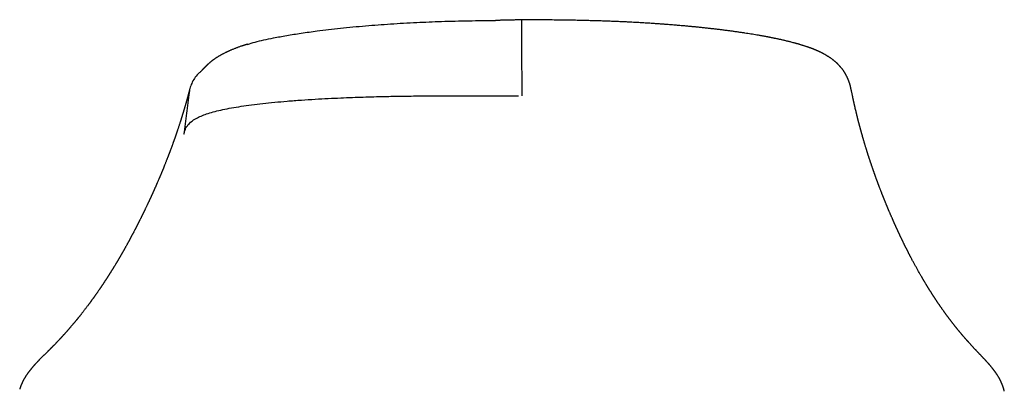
# Model space of a CAD drawing. Header units: millimetres. Extents: x 8 to 755, y 12 to 755.
# Tile 12 of 31: x 317 to 362, y 684 to 701. Entities that reach past the tile are written whole.
import ezdxf

# ---------------------------------------------------------------- set-up
doc = ezdxf.new("R2010")
doc.units = ezdxf.units.MM

msp = doc.modelspace()

# ---------------------------------------------------------------- linework, layer by layer
at = {"color": 7, "linetype": 'Continuous', "lineweight": 30}
for p, q in [((339.849, 699.693), (339.852, 697.37)), ((361.578, 684.605), (361.607, 684.555))]:
    msp.add_line(p, q, dxfattribs=at)
for points, knots in [([(327.343, 699.724), (327.455, 699.759), (327.785, 699.863), (328.411, 699.999), (329.127, 700.132), (329.793, 700.239), (330.607, 700.352), (331.587, 700.467), (332.711, 700.574), (333.877, 700.661), (335.034, 700.727), (336.229, 700.775), (337.423, 700.804), (338.248, 700.818), (338.656, 700.819), (338.663, 700.819)], [0, 0, 0, 0, 0.049527, 0.144623, 0.205576, 0.268771, 0.334644, 0.427439, 0.524077, 0.617104, 0.713718, 0.803672, 0.90302, 0.998146, 1, 1, 1, 1]), ([(339.842, 700.844), (339.828, 700.844), (339.79, 700.843), (339.73, 700.841), (339.657, 700.84), (339.586, 700.838), (339.511, 700.836), (339.44, 700.834), (339.372, 700.832), (339.306, 700.83), (339.236, 700.828), (339.167, 700.827), (339.102, 700.826), (339.042, 700.824), (338.981, 700.823), (338.918, 700.822), (338.857, 700.821), (338.803, 700.821), (338.75, 700.82), (338.705, 700.82), (338.674, 700.82), (338.663, 700.819)], [0, 0, 0, 0, 0.034092, 0.095067, 0.149543, 0.216886, 0.274421, 0.337655, 0.396193, 0.446915, 0.50723, 0.574616, 0.623304, 0.674085, 0.726944, 0.781511, 0.835865, 0.882506, 0.920735, 0.972819, 1, 1, 1, 1]), ([(339.842, 700.843), (339.842, 700.843), (339.842, 700.851), (339.843, 700.819), (339.845, 700.741), (339.846, 700.602), (339.847, 700.417), (339.848, 700.195), (339.849, 699.951), (339.849, 699.777), (339.849, 699.693)], [0, 0, 0, 0, 0.006802, 0.145574, 0.289689, 0.436698, 0.583843, 0.728348, 0.867725, 1, 1, 1, 1]), ([(354.898, 697.628), (354.897, 697.635), (354.894, 697.649), (354.89, 697.668), (354.887, 697.686), (354.883, 697.702), (354.88, 697.715), (354.878, 697.727), (354.876, 697.737), (354.873, 697.747), (354.87, 697.76), (354.866, 697.779), (354.86, 697.803), (354.853, 697.831), (354.846, 697.857), (354.839, 697.883), (354.833, 697.905), (354.826, 697.928), (354.82, 697.948), (354.814, 697.964), (354.809, 697.979), (354.805, 697.992), (354.801, 698.005), (354.796, 698.019), (354.79, 698.035), (354.783, 698.055), (354.774, 698.078), (354.765, 698.102), (354.756, 698.123), (354.748, 698.142), (354.741, 698.158), (354.734, 698.173), (354.728, 698.187), (354.721, 698.202), (354.713, 698.22), (354.702, 698.243), (354.689, 698.268), (354.678, 698.291), (354.667, 698.311), (354.657, 698.329), (354.647, 698.347), (354.634, 698.371), (354.616, 698.401), (354.596, 698.433), (354.579, 698.46), (354.564, 698.483), (354.55, 698.504), (354.533, 698.528), (354.512, 698.557), (354.49, 698.587), (354.467, 698.617), (354.445, 698.644), (354.427, 698.667), (354.411, 698.685), (354.398, 698.7), (354.386, 698.714), (354.372, 698.73), (354.353, 698.751), (354.33, 698.775), (354.307, 698.799), (354.287, 698.82), (354.269, 698.837), (354.253, 698.853), (354.237, 698.867), (354.22, 698.883), (354.201, 698.901), (354.179, 698.92), (354.157, 698.939), (354.136, 698.957), (354.117, 698.973), (354.099, 698.987), (354.077, 699.005), (354.051, 699.026), (354.018, 699.05), (353.987, 699.073), (353.957, 699.094), (353.93, 699.113), (353.9, 699.133), (353.868, 699.154), (353.833, 699.177), (353.798, 699.198), (353.766, 699.217), (353.738, 699.234), (353.71, 699.25), (353.681, 699.267), (353.648, 699.285), (353.616, 699.302), (353.586, 699.318), (353.56, 699.331), (353.536, 699.343), (353.511, 699.356), (353.486, 699.368), (353.461, 699.38), (353.439, 699.39), (353.42, 699.399), (353.402, 699.407), (353.386, 699.415), (353.368, 699.423), (353.349, 699.431), (353.328, 699.441), (353.306, 699.45), (353.284, 699.46), (353.265, 699.468), (353.247, 699.475), (353.227, 699.483), (353.203, 699.493), (353.177, 699.504), (353.151, 699.514), (353.13, 699.522), (353.111, 699.529), (353.093, 699.536), (353.072, 699.544), (353.047, 699.554), (353.02, 699.564), (352.99, 699.574), (352.959, 699.585), (352.926, 699.597), (352.895, 699.608), (352.86, 699.62), (352.82, 699.633), (352.773, 699.648), (352.724, 699.664), (352.674, 699.68), (352.624, 699.695), (352.576, 699.709), (352.535, 699.722), (352.502, 699.731), (352.476, 699.738), (352.452, 699.745), (352.427, 699.752), (352.398, 699.761), (352.364, 699.77), (352.313, 699.784), (352.243, 699.803), (352.163, 699.823), (352.088, 699.842), (352.018, 699.86), (351.945, 699.877), (351.87, 699.895), (351.8, 699.911), (351.735, 699.926), (351.675, 699.94), (351.616, 699.953), (351.555, 699.966), (351.49, 699.98), (351.429, 699.992), (351.375, 700.004), (351.328, 700.013), (351.279, 700.023), (351.232, 700.032), (351.192, 700.04), (351.161, 700.046), (351.14, 700.05), (351.126, 700.053), (351.113, 700.055), (351.099, 700.058), (351.083, 700.061), (351.058, 700.066), (351.022, 700.073), (350.974, 700.082), (350.918, 700.092), (350.858, 700.103), (350.797, 700.114), (350.709, 700.129), (350.593, 700.149), (350.453, 700.173), (350.316, 700.195), (350.178, 700.217), (350.036, 700.239), (349.885, 700.262), (349.725, 700.285), (349.561, 700.308), (349.395, 700.331), (349.227, 700.353), (349.053, 700.375), (348.879, 700.397), (348.709, 700.417), (348.546, 700.436), (348.406, 700.452), (348.289, 700.464), (348.193, 700.475), (348.101, 700.485), (348.012, 700.494), (347.927, 700.503), (347.851, 700.51), (347.785, 700.517), (347.731, 700.522), (347.687, 700.526), (347.647, 700.53), (347.595, 700.535), (347.525, 700.542), (347.437, 700.55), (347.341, 700.559), (347.238, 700.568), (347.132, 700.577), (347.023, 700.587), (346.911, 700.596), (346.794, 700.606), (346.669, 700.616), (346.533, 700.626), (346.386, 700.638), (346.226, 700.649), (346.051, 700.662), (345.859, 700.675), (345.652, 700.688), (345.431, 700.702), (345.196, 700.715), (344.947, 700.729), (344.698, 700.742), (344.45, 700.754), (344.205, 700.764), (343.949, 700.775), (343.683, 700.785), (343.408, 700.794), (343.125, 700.802), (342.834, 700.81), (342.532, 700.817), (342.201, 700.824), (341.837, 700.83), (341.44, 700.835), (341.03, 700.839), (340.607, 700.842), (340.21, 700.844), (339.953, 700.844), (339.842, 700.844)], [0, 0, 0, 0, 0.005035, 0.009532, 0.013483, 0.016881, 0.019722, 0.021964, 0.023661, 0.025071, 0.026597, 0.029618, 0.032977, 0.036534, 0.040281, 0.042878, 0.045554, 0.048205, 0.050463, 0.052293, 0.053819, 0.055213, 0.056573, 0.057898, 0.059469, 0.061592, 0.063998, 0.066583, 0.0688, 0.070647, 0.072282, 0.073724, 0.075004, 0.076375, 0.078179, 0.080472, 0.083123, 0.085466, 0.087376, 0.089097, 0.09089, 0.092777, 0.096207, 0.09987, 0.102628, 0.104576, 0.106711, 0.109201, 0.112145, 0.11561, 0.11895, 0.121876, 0.124343, 0.1265, 0.128032, 0.12945, 0.13119, 0.133394, 0.136578, 0.139475, 0.141753, 0.14374, 0.145549, 0.147357, 0.149152, 0.151367, 0.153984, 0.156562, 0.158911, 0.161045, 0.163021, 0.164843, 0.168369, 0.171855, 0.175551, 0.178583, 0.181512, 0.184509, 0.188041, 0.191962, 0.195691, 0.199027, 0.201952, 0.204544, 0.207568, 0.211191, 0.21454, 0.217389, 0.21995, 0.22244, 0.224651, 0.227279, 0.229779, 0.231915, 0.233704, 0.235332, 0.236896, 0.238437, 0.240358, 0.242239, 0.244426, 0.246546, 0.248306, 0.249707, 0.251471, 0.253693, 0.25637, 0.258608, 0.260509, 0.262075, 0.263539, 0.265408, 0.2677, 0.270114, 0.272334, 0.275431, 0.278113, 0.280735, 0.283355, 0.286881, 0.290776, 0.294934, 0.299031, 0.303033, 0.306877, 0.310478, 0.312795, 0.31461, 0.316367, 0.318352, 0.320564, 0.323039, 0.326037, 0.332102, 0.338862, 0.343692, 0.348578, 0.35397, 0.359246, 0.36428, 0.36863, 0.372691, 0.376625, 0.380676, 0.384915, 0.389669, 0.392574, 0.395654, 0.398907, 0.402057, 0.404647, 0.406673, 0.407868, 0.408715, 0.409423, 0.41029, 0.41132, 0.412511, 0.415041, 0.418086, 0.421645, 0.425491, 0.429282, 0.433013, 0.441836, 0.450313, 0.458445, 0.466357, 0.474652, 0.483404, 0.492609, 0.502264, 0.511313, 0.520714, 0.530476, 0.540206, 0.549513, 0.558399, 0.566864, 0.572167, 0.57729, 0.582234, 0.586999, 0.591584, 0.595776, 0.599166, 0.602009, 0.604306, 0.606228, 0.608321, 0.612566, 0.617236, 0.622263, 0.627648, 0.63339, 0.638888, 0.644678, 0.650758, 0.657162, 0.664133, 0.671723, 0.679932, 0.688757, 0.698663, 0.709242, 0.720491, 0.732406, 0.744982, 0.758212, 0.770044, 0.782369, 0.795191, 0.808512, 0.822331, 0.83639, 0.850929, 0.86595, 0.881449, 0.900522, 0.920264, 0.940668, 0.961722, 0.983414, 1, 1, 1, 1]), ([(327.34, 699.731), (327.333, 699.729), (327.313, 699.723), (327.283, 699.714), (327.254, 699.705), (327.234, 699.698), (327.218, 699.693), (327.199, 699.687), (327.175, 699.679), (327.145, 699.67), (327.112, 699.659), (327.065, 699.643), (327.008, 699.624), (326.945, 699.602), (326.888, 699.581), (326.835, 699.562), (326.784, 699.542), (326.729, 699.521), (326.672, 699.498), (326.615, 699.475), (326.564, 699.453), (326.52, 699.434), (326.483, 699.417), (326.45, 699.403), (326.417, 699.388), (326.38, 699.37), (326.335, 699.348), (326.286, 699.324), (326.238, 699.3), (326.193, 699.276), (326.152, 699.253), (326.115, 699.233), (326.083, 699.215), (326.052, 699.197), (326.019, 699.177), (325.983, 699.155), (325.947, 699.133), (325.915, 699.112), (325.885, 699.092), (325.857, 699.073), (325.828, 699.053), (325.799, 699.032), (325.773, 699.013), (325.751, 698.998), (325.732, 698.983), (325.711, 698.967), (325.688, 698.948), (325.664, 698.929), (325.641, 698.911), (325.62, 698.892), (325.599, 698.875), (325.58, 698.858), (325.561, 698.842), (325.543, 698.825), (325.525, 698.809), (325.509, 698.794), (325.493, 698.779), (325.478, 698.764), (325.465, 698.751), (325.453, 698.74), (325.442, 698.729), (325.432, 698.719), (325.422, 698.708), (325.413, 698.699), (325.404, 698.689), (325.396, 698.681), (325.39, 698.675), (325.383, 698.668), (325.375, 698.66), (325.367, 698.651), (325.36, 698.643), (325.354, 698.637), (325.349, 698.632), (325.343, 698.626), (325.338, 698.62), (325.332, 698.614), (325.327, 698.609), (325.323, 698.604), (325.319, 698.6), (325.314, 698.595), (325.309, 698.59), (325.304, 698.584), (325.299, 698.579), (325.296, 698.576), (325.293, 698.573), (325.29, 698.57), (325.286, 698.566), (325.282, 698.561), (325.277, 698.557), (325.273, 698.552), (325.269, 698.548), (325.265, 698.544), (325.261, 698.539), (325.255, 698.534), (325.249, 698.528), (325.243, 698.522), (325.238, 698.516), (325.233, 698.511), (325.227, 698.505), (325.221, 698.499), (325.215, 698.494), (325.21, 698.489), (325.206, 698.484), (325.201, 698.48), (325.196, 698.475), (325.191, 698.47), (325.187, 698.467), (325.184, 698.463), (325.181, 698.461), (325.178, 698.458), (325.176, 698.456), (325.175, 698.455), (325.175, 698.455)], [0, 0, 0, 0, 0.0053838, 0.0148921, 0.0224551, 0.0264517, 0.0300766, 0.0349104, 0.0410659, 0.0485441, 0.0573464, 0.0669556, 0.085022, 0.1015898, 0.1166597, 0.1307187, 0.1441243, 0.1585006, 0.1757459, 0.1925841, 0.2068961, 0.2199459, 0.2308791, 0.2396847, 0.2489471, 0.260564, 0.274035, 0.2907663, 0.3061985, 0.3205472, 0.3347749, 0.3476275, 0.3572912, 0.3680021, 0.3798415, 0.3929285, 0.4065411, 0.4188188, 0.4295979, 0.439757, 0.4513653, 0.4642211, 0.4744473, 0.4828642, 0.4903008, 0.4992335, 0.5095868, 0.5208301, 0.5307501, 0.5409771, 0.5518816, 0.5608258, 0.5697242, 0.5814655, 0.5908451, 0.5993642, 0.610068, 0.6203311, 0.6292422, 0.636495, 0.644633, 0.6539305, 0.6603158, 0.6685144, 0.6779774, 0.6841741, 0.6899625, 0.6963486, 0.7042952, 0.7139445, 0.7229117, 0.7302185, 0.7364035, 0.7425404, 0.7503507, 0.7581261, 0.7652044, 0.7712141, 0.776764, 0.7828153, 0.789741, 0.7975603, 0.8046842, 0.8102299, 0.8144392, 0.8185803, 0.8236372, 0.8302136, 0.8371792, 0.8429396, 0.848499, 0.8535651, 0.8589398, 0.8659495, 0.8744373, 0.8818791, 0.8882227, 0.8940646, 0.9015071, 0.9097313, 0.9176504, 0.9243613, 0.9304002, 0.9371577, 0.9453616, 0.954847, 0.9627187, 0.9693305, 0.9783765, 0.9878018, 0.9996446, 1, 1, 1, 1]), ([(325.177, 698.452), (325.163, 698.441), (325.077, 698.378), (324.953, 698.227), (324.814, 698.009), (324.719, 697.776), (324.689, 697.614), (324.675, 697.535)], [0, 0, 0, 0, 0.05068, 0.297112, 0.539704, 0.774959, 1, 1, 1, 1]), ([(324.709, 697.71), (324.708, 697.705), (324.702, 697.684), (324.693, 697.65), (324.682, 697.608), (324.672, 697.568), (324.662, 697.531), (324.653, 697.496), (324.644, 697.463), (324.635, 697.432), (324.627, 697.402), (324.619, 697.373), (324.612, 697.345), (324.604, 697.317), (324.597, 697.292), (324.591, 697.268), (324.585, 697.247), (324.579, 697.227), (324.574, 697.209), (324.57, 697.194), (324.566, 697.18), (324.563, 697.168), (324.559, 697.156), (324.556, 697.145), (324.553, 697.133), (324.55, 697.123), (324.547, 697.112), (324.544, 697.102), (324.541, 697.092), (324.539, 697.082), (324.535, 697.071), (324.532, 697.058), (324.528, 697.044), (324.523, 697.029), (324.518, 697.011), (324.512, 696.991), (324.506, 696.969), (324.499, 696.945), (324.492, 696.92), (324.484, 696.893), (324.477, 696.868), (324.469, 696.843), (324.462, 696.817), (324.454, 696.79), (324.446, 696.763), (324.438, 696.738), (324.431, 696.714), (324.425, 696.692), (324.419, 696.672), (324.413, 696.654), (324.408, 696.637), (324.403, 696.621), (324.398, 696.603), (324.392, 696.584), (324.385, 696.561), (324.378, 696.539), (324.371, 696.515), (324.363, 696.492), (324.356, 696.469), (324.35, 696.447), (324.344, 696.427), (324.338, 696.41), (324.334, 696.396), (324.33, 696.384), (324.327, 696.374), (324.324, 696.365), (324.322, 696.357), (324.319, 696.35), (324.317, 696.342), (324.313, 696.331), (324.309, 696.318), (324.304, 696.302), (324.299, 696.284), (324.292, 696.265), (324.286, 696.243), (324.278, 696.22), (324.27, 696.194), (324.258, 696.157), (324.243, 696.109), (324.223, 696.05), (324.205, 695.992), (324.186, 695.936), (324.167, 695.88), (324.149, 695.826), (324.132, 695.775), (324.116, 695.727), (324.1, 695.681), (324.087, 695.643), (324.077, 695.612), (324.069, 695.589), (324.061, 695.566), (324.054, 695.547), (324.048, 695.53), (324.043, 695.516), (324.039, 695.502), (324.034, 695.488), (324.028, 695.472), (324.022, 695.455), (324.015, 695.435), (324.008, 695.414), (324, 695.393), (323.992, 695.371), (323.985, 695.349), (323.977, 695.327), (323.969, 695.304), (323.961, 695.282), (323.95, 695.251), (323.935, 695.21), (323.918, 695.162), (323.901, 695.117), (323.886, 695.075), (323.871, 695.034), (323.856, 694.995), (323.842, 694.956), (323.829, 694.92), (323.816, 694.885), (323.803, 694.852), (323.792, 694.822), (323.782, 694.796), (323.773, 694.773), (323.765, 694.75), (323.756, 694.727), (323.747, 694.704), (323.738, 694.68), (323.728, 694.654), (323.718, 694.627), (323.706, 694.597), (323.693, 694.563), (323.678, 694.523), (323.661, 694.479), (323.642, 694.432), (323.622, 694.381), (323.601, 694.328), (323.579, 694.273), (323.561, 694.227), (323.547, 694.192), (323.538, 694.169), (323.529, 694.148), (323.522, 694.129), (323.515, 694.112), (323.508, 694.097), (323.504, 694.084), (323.5, 694.075), (323.497, 694.068), (323.495, 694.062), (323.492, 694.057), (323.49, 694.051), (323.487, 694.044), (323.483, 694.034), (323.479, 694.023), (323.473, 694.01), (323.467, 693.995), (323.46, 693.978), (323.452, 693.959), (323.444, 693.938), (323.435, 693.916), (323.425, 693.893), (323.416, 693.871), (323.405, 693.844), (323.391, 693.812), (323.376, 693.776), (323.362, 693.742), (323.349, 693.71), (323.336, 693.68), (323.324, 693.651), (323.313, 693.625), (323.302, 693.599), (323.287, 693.565), (323.268, 693.52), (323.245, 693.466), (323.226, 693.422), (323.21, 693.386), (323.198, 693.359), (323.186, 693.331), (323.175, 693.305), (323.164, 693.28), (323.153, 693.255), (323.141, 693.228), (323.129, 693.201), (323.116, 693.172), (323.104, 693.144), (323.092, 693.117), (323.08, 693.09), (323.068, 693.064), (323.057, 693.04), (323.047, 693.016), (323.037, 692.995), (323.028, 692.975), (323.02, 692.956), (323.011, 692.936), (323.001, 692.915), (322.99, 692.89), (322.977, 692.861), (322.962, 692.828), (322.948, 692.799), (322.937, 692.775), (322.929, 692.757), (322.921, 692.74), (322.914, 692.725), (322.908, 692.711), (322.902, 692.698), (322.896, 692.686), (322.891, 692.675), (322.887, 692.666), (322.884, 692.658), (322.88, 692.65), (322.875, 692.641), (322.87, 692.629), (322.864, 692.617), (322.857, 692.602), (322.849, 692.585), (322.84, 692.565), (322.83, 692.543), (322.818, 692.518), (322.804, 692.488), (322.789, 692.456), (322.772, 692.419), (322.754, 692.382), (322.735, 692.342), (322.715, 692.301), (322.695, 692.259), (322.675, 692.217), (322.658, 692.183), (322.646, 692.157), (322.637, 692.139), (322.629, 692.122), (322.621, 692.106), (322.614, 692.091), (322.608, 692.078), (322.602, 692.066), (322.597, 692.056), (322.593, 692.048), (322.589, 692.041), (322.586, 692.033), (322.58, 692.022), (322.574, 692.008), (322.565, 691.992), (322.556, 691.973), (322.546, 691.952), (322.534, 691.928), (322.522, 691.904), (322.51, 691.879), (322.498, 691.854), (322.485, 691.829), (322.473, 691.805), (322.461, 691.781), (322.448, 691.754), (322.432, 691.723), (322.415, 691.689), (322.398, 691.656), (322.382, 691.624), (322.366, 691.592), (322.351, 691.562), (322.336, 691.533), (322.322, 691.504), (322.307, 691.476), (322.292, 691.447), (322.278, 691.419), (322.263, 691.39), (322.249, 691.363), (322.236, 691.337), (322.223, 691.313), (322.211, 691.29), (322.196, 691.261), (322.177, 691.224), (322.158, 691.188), (322.144, 691.161), (322.134, 691.142), (322.123, 691.122), (322.112, 691.101), (322.1, 691.078), (322.087, 691.053), (322.073, 691.027), (322.058, 690.999), (322.042, 690.969), (322.026, 690.938), (322.011, 690.91), (321.998, 690.886), (321.988, 690.868), (321.98, 690.852), (321.972, 690.838), (321.966, 690.827), (321.961, 690.817), (321.956, 690.808), (321.951, 690.8), (321.946, 690.79), (321.94, 690.779), (321.933, 690.766), (321.925, 690.751), (321.915, 690.732), (321.904, 690.712), (321.892, 690.69), (321.879, 690.667), (321.866, 690.644), (321.849, 690.612), (321.827, 690.572), (321.801, 690.525), (321.775, 690.48), (321.755, 690.443), (321.738, 690.414), (321.727, 690.393), (321.716, 690.373), (321.705, 690.355), (321.696, 690.339), (321.689, 690.325), (321.683, 690.315), (321.679, 690.308), (321.675, 690.301), (321.671, 690.294), (321.667, 690.287), (321.662, 690.279), (321.656, 690.268), (321.649, 690.255), (321.64, 690.24), (321.63, 690.223), (321.62, 690.205), (321.608, 690.185), (321.597, 690.165), (321.586, 690.146), (321.575, 690.127), (321.565, 690.109), (321.552, 690.087), (321.537, 690.061), (321.52, 690.033), (321.504, 690.006), (321.49, 689.981), (321.477, 689.958), (321.463, 689.936), (321.45, 689.913), (321.437, 689.891), (321.425, 689.87), (321.414, 689.853), (321.405, 689.838), (321.396, 689.823), (321.387, 689.806), (321.376, 689.788), (321.364, 689.768), (321.348, 689.742), (321.329, 689.711), (321.307, 689.675), (321.287, 689.642), (321.269, 689.612), (321.253, 689.585), (321.237, 689.559), (321.221, 689.534), (321.208, 689.512), (321.196, 689.493), (321.186, 689.477), (321.177, 689.462), (321.168, 689.448), (321.158, 689.431), (321.145, 689.411), (321.131, 689.388), (321.115, 689.362), (321.098, 689.335), (321.08, 689.306), (321.062, 689.278), (321.045, 689.251), (321.028, 689.225), (321.013, 689.201), (320.998, 689.178), (320.984, 689.155), (320.97, 689.134), (320.958, 689.114), (320.948, 689.099), (320.941, 689.088), (320.935, 689.08), (320.929, 689.071), (320.923, 689.06), (320.915, 689.049), (320.907, 689.036), (320.896, 689.02), (320.885, 689.002), (320.872, 688.983), (320.856, 688.958), (320.837, 688.929), (320.816, 688.897), (320.796, 688.867), (320.777, 688.839), (320.76, 688.813), (320.744, 688.789), (320.729, 688.767), (320.716, 688.746), (320.703, 688.728), (320.692, 688.711), (320.682, 688.696), (320.674, 688.684), (320.667, 688.674), (320.662, 688.666), (320.656, 688.657), (320.648, 688.646), (320.639, 688.633), (320.629, 688.617), (320.617, 688.6), (320.604, 688.581), (320.591, 688.562), (320.569, 688.53), (320.539, 688.487), (320.508, 688.442), (320.485, 688.408), (320.47, 688.387), (320.456, 688.367), (320.443, 688.349), (320.432, 688.333), (320.422, 688.318), (320.413, 688.305), (320.404, 688.293), (320.397, 688.283), (320.389, 688.272), (320.381, 688.261), (320.371, 688.247), (320.36, 688.231), (320.348, 688.214), (320.335, 688.195), (320.319, 688.174), (320.302, 688.149), (320.282, 688.122), (320.261, 688.093), (320.242, 688.066), (320.224, 688.042), (320.21, 688.022), (320.197, 688.005), (320.186, 687.99), (320.177, 687.977), (320.168, 687.965), (320.158, 687.952), (320.148, 687.938), (320.137, 687.922), (320.122, 687.903), (320.105, 687.879), (320.084, 687.852), (320.059, 687.817), (320.028, 687.776), (319.992, 687.729), (319.957, 687.682), (319.922, 687.636), (319.887, 687.591), (319.852, 687.546), (319.817, 687.501), (319.783, 687.457), (319.755, 687.421), (319.733, 687.394), (319.717, 687.374), (319.7, 687.352), (319.682, 687.33), (319.664, 687.307), (319.646, 687.285), (319.63, 687.265), (319.614, 687.246), (319.6, 687.227), (319.586, 687.21), (319.573, 687.195), (319.563, 687.182), (319.553, 687.17), (319.544, 687.159), (319.535, 687.148), (319.525, 687.135), (319.514, 687.123), (319.501, 687.107), (319.487, 687.089), (319.469, 687.068), (319.45, 687.046), (319.43, 687.022), (319.409, 686.996), (319.385, 686.968), (319.36, 686.939), (319.334, 686.908), (319.308, 686.876), (319.28, 686.844), (319.255, 686.814), (319.231, 686.787), (319.21, 686.764), (319.191, 686.742), (319.174, 686.721), (319.157, 686.702), (319.14, 686.683), (319.124, 686.664), (319.106, 686.644), (319.087, 686.623), (319.066, 686.599), (319.043, 686.574), (319.019, 686.547), (318.995, 686.52), (318.97, 686.492), (318.945, 686.465), (318.92, 686.438), (318.897, 686.412), (318.875, 686.388), (318.855, 686.367), (318.836, 686.346), (318.818, 686.327), (318.801, 686.309), (318.785, 686.292), (318.768, 686.273), (318.749, 686.253), (318.728, 686.231), (318.706, 686.208), (318.682, 686.183), (318.658, 686.157), (318.633, 686.131), (318.609, 686.106), (318.582, 686.078), (318.554, 686.049), (318.526, 686.02), (318.498, 685.992), (318.473, 685.966), (318.449, 685.941), (318.427, 685.919), (318.407, 685.899), (318.389, 685.88), (318.374, 685.865), (318.361, 685.852), (318.351, 685.842), (318.341, 685.832), (318.33, 685.821), (318.317, 685.808), (318.302, 685.793), (318.285, 685.776), (318.266, 685.756), (318.244, 685.734), (318.218, 685.708), (318.19, 685.681), (318.162, 685.652), (318.133, 685.623), (318.104, 685.594), (318.074, 685.565), (318.045, 685.536), (318.015, 685.507), (317.985, 685.476), (317.954, 685.446), (317.923, 685.415), (317.893, 685.385), (317.865, 685.356), (317.839, 685.33), (317.816, 685.307), (317.797, 685.286), (317.778, 685.268), (317.762, 685.25), (317.746, 685.234), (317.731, 685.218), (317.716, 685.202), (317.699, 685.185), (317.68, 685.165), (317.659, 685.142), (317.636, 685.117), (317.614, 685.093), (317.594, 685.07), (317.576, 685.049), (317.56, 685.031), (317.546, 685.015), (317.533, 685), (317.517, 684.981), (317.501, 684.962), (317.486, 684.943), (317.473, 684.927), (317.462, 684.915), (317.454, 684.904), (317.446, 684.895), (317.439, 684.886), (317.431, 684.876), (317.422, 684.864), (317.411, 684.85), (317.4, 684.836), (317.387, 684.819), (317.374, 684.802), (317.361, 684.785), (317.348, 684.769), (317.338, 684.754), (317.328, 684.742), (317.319, 684.729), (317.309, 684.715), (317.299, 684.7), (317.287, 684.684), (317.276, 684.669), (317.269, 684.658), (317.266, 684.654)], [0, 0, 0, 0, 0.0014048, 0.0048915, 0.0082354, 0.0114363, 0.0144945, 0.017247, 0.0198725, 0.022371, 0.0247425, 0.026987, 0.029342, 0.0315388, 0.0335775, 0.0354579, 0.0371801, 0.038744, 0.0401498, 0.0413974, 0.0424867, 0.0434466, 0.0443768, 0.0452857, 0.0461735, 0.0470401, 0.0478855, 0.0487097, 0.0494341, 0.050228, 0.0511328, 0.0521487, 0.0532756, 0.0545134, 0.0558623, 0.0574951, 0.0592656, 0.0611737, 0.0632195, 0.0653617, 0.0674371, 0.0694286, 0.0713365, 0.0736162, 0.0757635, 0.0777786, 0.0796613, 0.0814117, 0.0830298, 0.0845156, 0.0858691, 0.0870922, 0.0883054, 0.089986, 0.0917708, 0.0936598, 0.0954634, 0.0973529, 0.0993281, 0.1009402, 0.1025685, 0.1040465, 0.1050623, 0.105978, 0.1067936, 0.1075092, 0.1081248, 0.1086463, 0.1092008, 0.1101179, 0.1111993, 0.1124449, 0.1138548, 0.1154289, 0.1171348, 0.1189991, 0.1210216, 0.1231065, 0.1278764, 0.1325554, 0.1371433, 0.1416402, 0.1460461, 0.1503603, 0.1545369, 0.1582789, 0.1618784, 0.1653353, 0.1673057, 0.1692152, 0.1709942, 0.1726312, 0.1738385, 0.1749548, 0.1759883, 0.1771033, 0.1783652, 0.1797476, 0.1812717, 0.1829375, 0.184745, 0.1863898, 0.1881366, 0.1899333, 0.1917109, 0.1934692, 0.195208, 0.1992298, 0.2031437, 0.2065471, 0.2098645, 0.2130959, 0.2162268, 0.2192752, 0.2221813, 0.224945, 0.2275663, 0.2300453, 0.231918, 0.2337538, 0.2355526, 0.2373145, 0.2390957, 0.2410088, 0.243057, 0.2452403, 0.2475587, 0.2500121, 0.2533891, 0.256877, 0.2604737, 0.2645633, 0.2687849, 0.2731386, 0.2776239, 0.279579, 0.2813827, 0.2830351, 0.2845361, 0.2858859, 0.2870843, 0.2881314, 0.2887337, 0.2892715, 0.2897447, 0.2901534, 0.2905833, 0.291114, 0.291869, 0.2927642, 0.2937994, 0.2949747, 0.2963184, 0.297808, 0.2994434, 0.3012223, 0.3030245, 0.3047831, 0.3064981, 0.3094459, 0.3122553, 0.3149262, 0.3174587, 0.3198529, 0.3220695, 0.3241527, 0.3261024, 0.327978, 0.3323431, 0.3365669, 0.3406493, 0.3427932, 0.3449372, 0.3470811, 0.3492359, 0.3510497, 0.3530099, 0.3551164, 0.3573692, 0.3595044, 0.3617437, 0.3639349, 0.3660326, 0.3680369, 0.3699478, 0.3717652, 0.3734892, 0.3749546, 0.3764104, 0.3779621, 0.3796112, 0.3813575, 0.3837917, 0.3863927, 0.3891607, 0.3906072, 0.392029, 0.3933386, 0.3945356, 0.3956201, 0.3965919, 0.3975927, 0.3984371, 0.3991251, 0.3996568, 0.4002913, 0.4010442, 0.4019187, 0.4029148, 0.4040326, 0.4052721, 0.4068891, 0.4086751, 0.41063, 0.4127539, 0.4154594, 0.4182896, 0.4212436, 0.4243212, 0.4275225, 0.4308475, 0.4340886, 0.4374392, 0.4387854, 0.4401486, 0.4415106, 0.4427679, 0.443926, 0.4449581, 0.445864, 0.4466439, 0.4472976, 0.4478253, 0.4482655, 0.4491758, 0.4502716, 0.4515529, 0.4530197, 0.454672, 0.4565098, 0.4585331, 0.4603567, 0.4623006, 0.4642411, 0.466136, 0.4679855, 0.4697895, 0.4725324, 0.4751629, 0.4776812, 0.4802546, 0.4826991, 0.4850146, 0.4872409, 0.4894624, 0.4916818, 0.4938991, 0.4961143, 0.4983261, 0.5004643, 0.5024534, 0.5043327, 0.506102, 0.507831, 0.511161, 0.5146781, 0.5161111, 0.5175729, 0.5190958, 0.5207378, 0.5225372, 0.5244618, 0.5265115, 0.5286865, 0.5309866, 0.5334119, 0.5359554, 0.5375248, 0.5389297, 0.5401699, 0.5412456, 0.5421568, 0.5429033, 0.5435013, 0.5441676, 0.5449189, 0.5457551, 0.5466762, 0.5479744, 0.5494106, 0.550985, 0.5526976, 0.5545215, 0.5563305, 0.5581083, 0.561956, 0.5656491, 0.5691877, 0.5725717, 0.5742825, 0.5759253, 0.5774537, 0.5788667, 0.5801644, 0.5813468, 0.5819585, 0.5825341, 0.5830735, 0.5835768, 0.5840841, 0.5846962, 0.5855583, 0.5865727, 0.5877392, 0.5890579, 0.5905604, 0.5921486, 0.5936916, 0.5951866, 0.5966336, 0.5980328, 0.5993841, 0.6018068, 0.6040585, 0.606139, 0.6080484, 0.6098208, 0.6114998, 0.6133591, 0.6150889, 0.6166895, 0.6181606, 0.619165, 0.6203094, 0.621594, 0.6230188, 0.6245836, 0.6262886, 0.6291267, 0.6319394, 0.63472, 0.6368218, 0.6389049, 0.6409681, 0.6429354, 0.6447613, 0.6460967, 0.6473448, 0.6485055, 0.6495942, 0.6507561, 0.6523968, 0.6542154, 0.656212, 0.6583866, 0.6606526, 0.6628711, 0.6650402, 0.666965, 0.6688492, 0.6706927, 0.6724801, 0.6741341, 0.675644, 0.6770098, 0.6776549, 0.6782782, 0.6789778, 0.6797705, 0.6806561, 0.6816348, 0.6829076, 0.6843096, 0.6858386, 0.6873821, 0.6900635, 0.6925836, 0.6949426, 0.6971402, 0.6991767, 0.7010199, 0.7027139, 0.7042903, 0.7057535, 0.707039, 0.7082222, 0.7093031, 0.7098922, 0.7104805, 0.7111667, 0.7119567, 0.7130327, 0.714256, 0.7156265, 0.7171088, 0.7185933, 0.7200723, 0.7244764, 0.7288309, 0.7305281, 0.7322001, 0.7337621, 0.735203, 0.7364288, 0.7375507, 0.7385689, 0.7394833, 0.7402939, 0.7410548, 0.7419186, 0.7429981, 0.7442132, 0.7455639, 0.747039, 0.7485862, 0.7506121, 0.7527402, 0.7549703, 0.7572954, 0.759019, 0.7605627, 0.7619265, 0.7631103, 0.7639919, 0.7649228, 0.7659405, 0.7670451, 0.7682365, 0.7695149, 0.7716538, 0.7737946, 0.7759217, 0.7796858, 0.7833969, 0.7869963, 0.7905786, 0.7940706, 0.7975947, 0.8011478, 0.8045802, 0.8078667, 0.8093755, 0.8109651, 0.8126356, 0.8143869, 0.8161915, 0.8179301, 0.8194963, 0.8209916, 0.8224161, 0.8237559, 0.8249703, 0.8259632, 0.8268503, 0.8276871, 0.8285757, 0.8295184, 0.830515, 0.8315656, 0.8330984, 0.8347333, 0.836475, 0.8383386, 0.840367, 0.8425236, 0.8448082, 0.8472123, 0.8496637, 0.8521459, 0.8546492, 0.8566271, 0.8584677, 0.8601712, 0.8617374, 0.8631838, 0.8645694, 0.8661306, 0.8676408, 0.8692756, 0.8710675, 0.873058, 0.8751648, 0.8772835, 0.8794102, 0.8815449, 0.8836869, 0.88573, 0.8875635, 0.88923, 0.8907484, 0.8922994, 0.8935725, 0.8948935, 0.8963007, 0.8978254, 0.8995026, 0.9013023, 0.9032244, 0.905195, 0.9071488, 0.9090856, 0.9110054, 0.913363, 0.9155895, 0.9176846, 0.9196485, 0.921481, 0.9231447, 0.9246573, 0.9260183, 0.9272275, 0.9280857, 0.9288467, 0.9295354, 0.9303391, 0.9312962, 0.9323857, 0.9336233, 0.9350091, 0.9365432, 0.9384666, 0.9405113, 0.942551, 0.9445832, 0.9466081, 0.9486259, 0.9506368, 0.952641, 0.9547334, 0.9568188, 0.9588973, 0.9609501, 0.9628748, 0.9646554, 0.966064, 0.9673668, 0.9685637, 0.9696544, 0.9706727, 0.9715287, 0.9724472, 0.9734307, 0.9745213, 0.9757359, 0.9770289, 0.9782517, 0.9793925, 0.9804521, 0.9814307, 0.9820818, 0.982868, 0.9837933, 0.9848338, 0.9857869, 0.9866069, 0.9872023, 0.9877009, 0.9881606, 0.9886169, 0.9890698, 0.9896578, 0.9902994, 0.9911172, 0.9918644, 0.9927168, 0.9936275, 0.9944434, 0.9951527, 0.9957555, 0.9962795, 0.997004, 0.997724, 0.9984766, 0.9993625, 1, 1, 1, 1]), ([(324.675, 697.535), (324.634, 697.216), (324.551, 696.579), (324.47, 695.94), (324.429, 695.621)], [0, 0, 0, 0, 0.500474, 1, 1, 1, 1]), ([(361.58, 684.606), (361.578, 684.61), (361.57, 684.622), (361.556, 684.643), (361.54, 684.668), (361.524, 684.69), (361.51, 684.712), (361.495, 684.734), (361.478, 684.757), (361.461, 684.782), (361.442, 684.807), (361.425, 684.83), (361.41, 684.851), (361.397, 684.869), (361.384, 684.886), (361.37, 684.904), (361.355, 684.923), (361.339, 684.943), (361.323, 684.964), (361.308, 684.983), (361.294, 685), (361.281, 685.016), (361.269, 685.03), (361.259, 685.043), (361.249, 685.055), (361.238, 685.067), (361.226, 685.081), (361.212, 685.097), (361.197, 685.115), (361.18, 685.135), (361.161, 685.156), (361.141, 685.178), (361.121, 685.201), (361.099, 685.224), (361.077, 685.248), (361.058, 685.269), (361.04, 685.289), (361.023, 685.306), (361.008, 685.323), (360.993, 685.339), (360.978, 685.355), (360.961, 685.373), (360.943, 685.393), (360.922, 685.414), (360.901, 685.437), (360.877, 685.462), (360.853, 685.487), (360.829, 685.512), (360.804, 685.538), (360.778, 685.566), (360.752, 685.594), (360.726, 685.62), (360.702, 685.645), (360.679, 685.67), (360.657, 685.694), (360.635, 685.717), (360.612, 685.741), (360.588, 685.767), (360.563, 685.794), (360.536, 685.822), (360.509, 685.851), (360.482, 685.88), (360.456, 685.908), (360.431, 685.935), (360.407, 685.961), (360.383, 685.987), (360.358, 686.015), (360.332, 686.044), (360.305, 686.073), (360.279, 686.102), (360.257, 686.126), (360.239, 686.146), (360.224, 686.163), (360.21, 686.178), (360.197, 686.194), (360.183, 686.208), (360.17, 686.223), (360.157, 686.238), (360.142, 686.255), (360.126, 686.274), (360.108, 686.293), (360.09, 686.314), (360.073, 686.334), (360.057, 686.353), (360.043, 686.368), (360.032, 686.381), (360.023, 686.392), (360.014, 686.402), (360.005, 686.412), (359.995, 686.424), (359.985, 686.436), (359.972, 686.451), (359.957, 686.468), (359.94, 686.488), (359.923, 686.509), (359.906, 686.529), (359.889, 686.55), (359.872, 686.57), (359.854, 686.591), (359.834, 686.615), (359.813, 686.64), (359.794, 686.664), (359.775, 686.687), (359.758, 686.708), (359.742, 686.728), (359.725, 686.748), (359.708, 686.77), (359.69, 686.792), (359.67, 686.816), (359.649, 686.842), (359.627, 686.87), (359.604, 686.899), (359.582, 686.927), (359.561, 686.954), (359.541, 686.98), (359.522, 687.004), (359.503, 687.029), (359.485, 687.052), (359.467, 687.076), (359.45, 687.098), (359.435, 687.117), (359.422, 687.134), (359.411, 687.149), (359.398, 687.166), (359.384, 687.184), (359.369, 687.204), (359.354, 687.225), (359.336, 687.248), (359.318, 687.273), (359.298, 687.299), (359.279, 687.325), (359.263, 687.346), (359.249, 687.365), (359.238, 687.38), (359.228, 687.395), (359.218, 687.408), (359.209, 687.421), (359.199, 687.434), (359.189, 687.448), (359.177, 687.465), (359.163, 687.484), (359.149, 687.504), (359.134, 687.525), (359.114, 687.552), (359.091, 687.585), (359.063, 687.624), (359.035, 687.664), (359.008, 687.702), (358.984, 687.737), (358.962, 687.768), (358.943, 687.796), (358.925, 687.822), (358.907, 687.848), (358.89, 687.873), (358.875, 687.896), (358.86, 687.917), (358.849, 687.934), (358.84, 687.948), (358.832, 687.959), (358.823, 687.972), (358.813, 687.987), (358.802, 688.003), (358.791, 688.02), (358.777, 688.041), (358.763, 688.063), (358.747, 688.086), (358.733, 688.107), (358.719, 688.129), (358.704, 688.151), (358.69, 688.172), (358.678, 688.191), (358.667, 688.208), (358.659, 688.221), (358.651, 688.232), (358.644, 688.243), (358.636, 688.256), (358.625, 688.272), (358.614, 688.29), (358.601, 688.31), (358.587, 688.332), (358.572, 688.355), (358.554, 688.383), (358.535, 688.413), (358.513, 688.447), (358.495, 688.476), (358.481, 688.499), (358.47, 688.516), (358.459, 688.534), (358.448, 688.551), (358.437, 688.568), (358.427, 688.585), (358.416, 688.602), (358.407, 688.617), (358.399, 688.63), (358.391, 688.643), (358.382, 688.658), (358.372, 688.673), (358.362, 688.69), (358.351, 688.708), (358.34, 688.727), (358.328, 688.746), (358.316, 688.765), (358.305, 688.783), (358.29, 688.807), (358.273, 688.836), (358.253, 688.87), (358.234, 688.901), (358.217, 688.929), (358.202, 688.955), (358.188, 688.979), (358.173, 689.004), (358.158, 689.029), (358.143, 689.055), (358.126, 689.083), (358.104, 689.122), (358.075, 689.171), (358.041, 689.231), (358.006, 689.291), (357.971, 689.353), (357.936, 689.416), (357.901, 689.477), (357.867, 689.538), (357.833, 689.6), (357.799, 689.662), (357.765, 689.725), (357.731, 689.788), (357.697, 689.852), (357.662, 689.917), (357.636, 689.967), (357.619, 690), (357.61, 690.016), (357.601, 690.034), (357.591, 690.052), (357.581, 690.071), (357.57, 690.092), (357.559, 690.114), (357.545, 690.141), (357.53, 690.171), (357.513, 690.204), (357.497, 690.236), (357.48, 690.268), (357.464, 690.3), (357.447, 690.333), (357.432, 690.363), (357.418, 690.391), (357.404, 690.418), (357.392, 690.443), (357.381, 690.465), (357.37, 690.486), (357.361, 690.505), (357.353, 690.522), (357.345, 690.537), (357.34, 690.548), (357.336, 690.555), (357.333, 690.561), (357.33, 690.567), (357.327, 690.574), (357.322, 690.583), (357.317, 690.594), (357.31, 690.607), (357.303, 690.623), (357.294, 690.64), (357.283, 690.664), (357.269, 690.693), (357.252, 690.727), (357.236, 690.761), (357.22, 690.794), (357.204, 690.827), (357.19, 690.856), (357.178, 690.882), (357.168, 690.902), (357.159, 690.921), (357.152, 690.936), (357.145, 690.95), (357.14, 690.961), (357.135, 690.972), (357.129, 690.984), (357.122, 690.998), (357.114, 691.015), (357.106, 691.034), (357.096, 691.055), (357.084, 691.079), (357.072, 691.105), (357.06, 691.132), (357.048, 691.157), (357.036, 691.182), (357.026, 691.206), (357.015, 691.228), (357.005, 691.251), (356.995, 691.271), (356.986, 691.292), (356.976, 691.314), (356.964, 691.34), (356.95, 691.37), (356.938, 691.397), (356.927, 691.42), (356.918, 691.441), (356.909, 691.462), (356.899, 691.482), (356.891, 691.501), (356.883, 691.517), (356.877, 691.532), (356.871, 691.545), (356.866, 691.556), (356.862, 691.565), (356.859, 691.573), (356.855, 691.581), (356.851, 691.591), (356.846, 691.601), (356.84, 691.614), (356.834, 691.628), (356.826, 691.645), (356.818, 691.664), (356.807, 691.689), (356.793, 691.72), (356.778, 691.756), (356.762, 691.791), (356.746, 691.829), (356.728, 691.869), (356.71, 691.911), (356.692, 691.952), (356.675, 691.993), (356.657, 692.034), (356.639, 692.075), (356.624, 692.111), (356.611, 692.141), (356.602, 692.163), (356.593, 692.184), (356.586, 692.202), (356.579, 692.218), (356.572, 692.234), (356.565, 692.25), (356.558, 692.268), (356.549, 692.289), (356.54, 692.312), (356.529, 692.337), (356.518, 692.364), (356.506, 692.392), (356.494, 692.422), (356.479, 692.457), (356.462, 692.5), (356.442, 692.549), (356.425, 692.589), (356.413, 692.621), (356.404, 692.643), (356.395, 692.665), (356.387, 692.685), (356.379, 692.704), (356.372, 692.721), (356.366, 692.736), (356.361, 692.749), (356.357, 692.76), (356.353, 692.769), (356.35, 692.776), (356.348, 692.783), (356.344, 692.792), (356.34, 692.802), (356.335, 692.815), (356.329, 692.83), (356.322, 692.848), (356.314, 692.867), (356.306, 692.888), (356.297, 692.91), (356.288, 692.934), (356.279, 692.958), (356.269, 692.983), (356.255, 693.018), (356.239, 693.062), (356.218, 693.114), (356.199, 693.165), (356.182, 693.209), (356.169, 693.245), (356.158, 693.273), (356.147, 693.301), (356.137, 693.327), (356.128, 693.352), (356.12, 693.373), (356.114, 693.39), (356.108, 693.405), (356.103, 693.419), (356.098, 693.432), (356.093, 693.445), (356.088, 693.461), (356.081, 693.479), (356.073, 693.5), (356.065, 693.523), (356.056, 693.548), (356.044, 693.58), (356.029, 693.62), (356.014, 693.661), (356.002, 693.696), (355.991, 693.725), (355.981, 693.754), (355.97, 693.785), (355.958, 693.818), (355.946, 693.852), (355.934, 693.885), (355.924, 693.916), (355.914, 693.943), (355.905, 693.969), (355.896, 693.994), (355.888, 694.018), (355.88, 694.04), (355.871, 694.066), (355.861, 694.097), (355.848, 694.132), (355.836, 694.167), (355.824, 694.203), (355.812, 694.238), (355.801, 694.271), (355.791, 694.302), (355.78, 694.334), (355.769, 694.368), (355.757, 694.403), (355.745, 694.441), (355.732, 694.48), (355.718, 694.521), (355.704, 694.564), (355.693, 694.6), (355.683, 694.629), (355.677, 694.649), (355.67, 694.669), (355.664, 694.688), (355.659, 694.706), (355.654, 694.722), (355.649, 694.736), (355.645, 694.748), (355.642, 694.759), (355.639, 694.769), (355.636, 694.777), (355.634, 694.783), (355.632, 694.789), (355.63, 694.796), (355.627, 694.804), (355.624, 694.814), (355.621, 694.826), (355.616, 694.839), (355.611, 694.855), (355.606, 694.874), (355.599, 694.895), (355.592, 694.918), (355.584, 694.943), (355.576, 694.969), (355.565, 695.005), (355.551, 695.049), (355.535, 695.102), (355.52, 695.153), (355.505, 695.203), (355.492, 695.246), (355.481, 695.284), (355.472, 695.315), (355.463, 695.345), (355.455, 695.374), (355.447, 695.4), (355.44, 695.425), (355.432, 695.451), (355.424, 695.48), (355.415, 695.512), (355.405, 695.545), (355.396, 695.577), (355.387, 695.609), (355.378, 695.64), (355.369, 695.672), (355.36, 695.705), (355.351, 695.739), (355.341, 695.774), (355.331, 695.81), (355.321, 695.847), (355.31, 695.886), (355.3, 695.927), (355.29, 695.961), (355.283, 695.989), (355.277, 696.009), (355.272, 696.03), (355.266, 696.052), (355.261, 696.073), (355.255, 696.094), (355.25, 696.115), (355.244, 696.136), (355.239, 696.155), (355.235, 696.173), (355.23, 696.189), (355.227, 696.203), (355.223, 696.216), (355.22, 696.228), (355.217, 696.24), (355.214, 696.253), (355.21, 696.269), (355.205, 696.288), (355.199, 696.311), (355.193, 696.335), (355.187, 696.36), (355.18, 696.386), (355.174, 696.412), (355.167, 696.44), (355.159, 696.471), (355.151, 696.505), (355.142, 696.542), (355.132, 696.581), (355.123, 696.619), (355.101, 696.709), (355.081, 696.794), (355.063, 696.875), (355.057, 696.899), (355.052, 696.921), (355.047, 696.942), (355.043, 696.962), (355.039, 696.98), (355.035, 696.997), (355.032, 697.012), (355.028, 697.026), (355.025, 697.04), (355.022, 697.055), (355.018, 697.072), (355.015, 697.088), (355.011, 697.104), (355.008, 697.119), (355.004, 697.136), (355, 697.154), (354.996, 697.175), (354.991, 697.198), (354.985, 697.222), (354.98, 697.249), (354.973, 697.278), (354.967, 697.308), (354.96, 697.341), (354.953, 697.376), (354.945, 697.413), (354.937, 697.451), (354.929, 697.49), (354.921, 697.529), (354.913, 697.57), (354.906, 697.603), (354.902, 697.623), (354.901, 697.628)], [0, 0, 0, 0, 0.0005278, 0.0017968, 0.0029785, 0.0040456, 0.0049871, 0.0060347, 0.00718, 0.0083906, 0.0096635, 0.0108994, 0.0118163, 0.0126133, 0.0134194, 0.0142688, 0.0151763, 0.0161855, 0.0172988, 0.0182338, 0.0190965, 0.0198555, 0.0205111, 0.0211034, 0.0216737, 0.0222219, 0.0229271, 0.0237516, 0.0247022, 0.0257785, 0.0269794, 0.0282139, 0.0293869, 0.0308998, 0.0322975, 0.0335813, 0.0347678, 0.0358846, 0.0369068, 0.0378679, 0.0389318, 0.0401205, 0.0414337, 0.0428712, 0.0444293, 0.0461109, 0.0478855, 0.0496119, 0.0512722, 0.0533469, 0.0553091, 0.0571591, 0.0590171, 0.0607687, 0.0625023, 0.0642272, 0.0659433, 0.0678613, 0.0698628, 0.0719625, 0.0741601, 0.0763627, 0.0784672, 0.0804736, 0.0824086, 0.0843495, 0.0864219, 0.0886257, 0.0909201, 0.09311, 0.0951701, 0.0964845, 0.0977409, 0.0989521, 0.1001222, 0.101251, 0.1023463, 0.1035237, 0.1048217, 0.1062401, 0.107779, 0.1094328, 0.1110231, 0.1124653, 0.1137592, 0.1146719, 0.1154931, 0.1162511, 0.11707, 0.1179641, 0.1189335, 0.1199783, 0.1214169, 0.1229776, 0.1246155, 0.1262274, 0.127809, 0.1293603, 0.1308813, 0.1329234, 0.1349072, 0.1367871, 0.1385374, 0.14019, 0.1417324, 0.1433265, 0.145002, 0.1467653, 0.1486419, 0.1506343, 0.1528691, 0.1551632, 0.1573627, 0.1594625, 0.1614623, 0.1634065, 0.1652578, 0.1671279, 0.168997, 0.1707523, 0.1723762, 0.1734793, 0.1746778, 0.1759947, 0.1774298, 0.1789832, 0.1806416, 0.1822805, 0.1844521, 0.1865288, 0.1885107, 0.1903959, 0.1916816, 0.1928845, 0.1940046, 0.1950418, 0.1960006, 0.1970063, 0.1981157, 0.1994561, 0.2009221, 0.2025136, 0.2041724, 0.2058479, 0.2088813, 0.2119679, 0.2151026, 0.2181583, 0.2210808, 0.2233104, 0.2254646, 0.2275501, 0.2295669, 0.2315032, 0.2333045, 0.2349638, 0.2364823, 0.2372843, 0.2381993, 0.2392274, 0.2403686, 0.241623, 0.2429904, 0.2444387, 0.2463515, 0.2481528, 0.2498426, 0.2514209, 0.2532683, 0.2549367, 0.2564386, 0.2577766, 0.2587129, 0.2595481, 0.2603934, 0.2613436, 0.2626115, 0.2640282, 0.2655936, 0.2673076, 0.2691602, 0.2710811, 0.2736465, 0.2763038, 0.2790531, 0.2803811, 0.2817295, 0.2830983, 0.2844618, 0.2857319, 0.287206, 0.2885165, 0.2896633, 0.2906509, 0.2916526, 0.292758, 0.2939672, 0.2952801, 0.2966967, 0.2981902, 0.2996821, 0.3011673, 0.302646, 0.304118, 0.3067995, 0.3094517, 0.312002, 0.3140798, 0.3160697, 0.3179716, 0.3198644, 0.3218482, 0.3239233, 0.3260898, 0.3283476, 0.3331096, 0.3377555, 0.3422868, 0.3473121, 0.3522114, 0.357009, 0.361765, 0.3666117, 0.3715737, 0.3763701, 0.3812916, 0.3863465, 0.391505, 0.3966707, 0.3979593, 0.3992479, 0.4005777, 0.4020076, 0.4035378, 0.4051684, 0.4068995, 0.4086738, 0.4113753, 0.4139692, 0.4164555, 0.4188341, 0.4215255, 0.4240643, 0.4264506, 0.4286843, 0.4307656, 0.4326947, 0.4344716, 0.4360963, 0.4375688, 0.4388892, 0.4400574, 0.4410734, 0.4414722, 0.4418539, 0.4423227, 0.442902, 0.4435918, 0.4443922, 0.4454775, 0.4467163, 0.4481019, 0.4495197, 0.4522281, 0.4549028, 0.4575439, 0.4601513, 0.462725, 0.4652422, 0.4670441, 0.4686591, 0.4700874, 0.4713289, 0.4723835, 0.4732513, 0.4740008, 0.4749315, 0.4760435, 0.4773369, 0.4788117, 0.4804677, 0.4823051, 0.4844572, 0.4865355, 0.4885274, 0.4904331, 0.4922525, 0.4940654, 0.4957837, 0.4974074, 0.4989386, 0.5004904, 0.5026512, 0.5049582, 0.5074111, 0.508953, 0.5105474, 0.5121945, 0.5138064, 0.5152722, 0.5165694, 0.5177253, 0.51874, 0.5196135, 0.5202438, 0.520817, 0.5214679, 0.5222057, 0.5230303, 0.5239419, 0.5251277, 0.5264343, 0.5278615, 0.5294094, 0.532301, 0.5351265, 0.5378819, 0.5405674, 0.5439507, 0.5472159, 0.550394, 0.5535839, 0.5567928, 0.5600209, 0.563268, 0.5651882, 0.5669399, 0.5685231, 0.5699379, 0.5711842, 0.5723354, 0.5736143, 0.5750278, 0.5765759, 0.578399, 0.580379, 0.5825161, 0.5847673, 0.5870596, 0.5893917, 0.5931368, 0.5969803, 0.6009221, 0.6026415, 0.604379, 0.6061246, 0.6077574, 0.6092417, 0.6105775, 0.6117648, 0.6127228, 0.6135559, 0.6142643, 0.6148478, 0.6153425, 0.6159151, 0.6167868, 0.6178186, 0.6190107, 0.6203629, 0.6218752, 0.6235478, 0.6252715, 0.6271376, 0.6291061, 0.63106, 0.6329919, 0.6372246, 0.6413473, 0.64536, 0.6492628, 0.6515697, 0.6538363, 0.6560465, 0.658114, 0.6600261, 0.6617828, 0.6630541, 0.6642295, 0.6653089, 0.6662926, 0.6672931, 0.6684106, 0.669906, 0.6715699, 0.6734023, 0.6753808, 0.6773532, 0.6811261, 0.6847644, 0.6870548, 0.6892963, 0.6916156, 0.6940578, 0.6966228, 0.6993106, 0.7021213, 0.7043975, 0.7065878, 0.708662, 0.7106201, 0.712462, 0.7141878, 0.7158382, 0.7187085, 0.7214888, 0.7242183, 0.72705, 0.7299991, 0.7323987, 0.7348707, 0.7374153, 0.7400586, 0.7428523, 0.745798, 0.7488955, 0.7521449, 0.7555461, 0.7590993, 0.7607107, 0.7623516, 0.7639826, 0.7654942, 0.7668802, 0.768119, 0.7692365, 0.7702327, 0.7711077, 0.7718471, 0.7724703, 0.772977, 0.7734285, 0.7739569, 0.7745666, 0.7753896, 0.7763256, 0.7773746, 0.7785366, 0.7800673, 0.7817581, 0.783609, 0.7856201, 0.7877077, 0.7897675, 0.7940865, 0.7982761, 0.8023363, 0.8062671, 0.8100686, 0.8127046, 0.8152335, 0.8176219, 0.8198697, 0.8219768, 0.8239434, 0.8257706, 0.8282486, 0.8307994, 0.8334231, 0.8361407, 0.8385315, 0.8410003, 0.843547, 0.8461717, 0.8488752, 0.851707, 0.8545201, 0.8574721, 0.860563, 0.8637927, 0.8671613, 0.8687808, 0.8704306, 0.8721106, 0.8738209, 0.8755238, 0.8771373, 0.8789203, 0.8805751, 0.8821017, 0.8835, 0.8847947, 0.8859559, 0.8869835, 0.8878979, 0.8888519, 0.8898769, 0.8909728, 0.8926478, 0.8944655, 0.8964034, 0.8984068, 0.9004731, 0.9026024, 0.9047946, 0.9070498, 0.9099741, 0.912998, 0.9160966, 0.9191941, 0.9222853, 0.9376464, 0.9396463, 0.9415868, 0.9433964, 0.9450748, 0.9466219, 0.9480378, 0.9494064, 0.950625, 0.9516972, 0.9527787, 0.9540106, 0.955344, 0.9567787, 0.9579451, 0.959171, 0.9604861, 0.9619632, 0.9636057, 0.9654134, 0.9673865, 0.9695249, 0.9718286, 0.9742976, 0.9769319, 0.9797315, 0.9826964, 0.9858267, 0.9888413, 0.9919948, 0.9952871, 0.9987184, 1, 1, 1, 1]), ([(324.467, 695.754), (324.492, 695.823), (324.545, 695.964), (324.721, 696.175), (325.033, 696.383), (325.519, 696.578), (326.191, 696.753), (327.035, 696.905), (328.027, 697.032), (328.968, 697.122), (329.78, 697.184), (330.41, 697.224), (331.011, 697.257), (331.578, 697.283), (332.108, 697.305), (332.777, 697.328), (333.52, 697.348), (334.252, 697.361), (334.798, 697.368), (335.237, 697.373), (335.665, 697.376), (336.082, 697.378), (336.488, 697.38), (336.883, 697.38), (337.267, 697.381), (337.883, 697.38), (338.697, 697.377), (339.387, 697.372), (339.713, 697.37)], [0, 0, 0, 0, 0.05407, 0.109618, 0.166561, 0.224953, 0.284727, 0.34595, 0.408583, 0.472612, 0.508406, 0.541995, 0.573375, 0.60253, 0.629438, 0.654092, 0.703314, 0.740091, 0.762051, 0.783448, 0.804278, 0.824539, 0.844231, 0.863355, 0.881913, 0.899904, 0.952752, 1, 1, 1, 1]), ([(324.432, 695.631), (324.438, 695.651), (324.448, 695.692), (324.46, 695.733), (324.467, 695.754)], [0, 0, 0, 0, 0.500024, 1, 1, 1, 1]), ([(317.235, 684.612), (317.231, 684.605), (317.222, 684.591), (317.209, 684.571), (317.199, 684.554), (317.189, 684.539), (317.182, 684.526), (317.173, 684.511), (317.162, 684.493), (317.149, 684.47), (317.135, 684.444), (317.119, 684.415), (317.104, 684.385), (317.089, 684.357), (317.076, 684.331), (317.065, 684.307), (317.056, 684.287), (317.047, 684.268), (317.039, 684.249), (317.03, 684.23), (317.021, 684.209), (317.011, 684.184), (317.001, 684.159), (316.992, 684.135), (316.984, 684.114), (316.977, 684.096), (316.971, 684.078), (316.965, 684.059), (316.957, 684.038), (316.949, 684.013), (316.944, 683.995), (316.941, 683.986)], [0, 0, 0, 0, 0.0401273, 0.0757029, 0.1067254, 0.1331938, 0.1551081, 0.1740013, 0.207689, 0.2469777, 0.2906175, 0.3394631, 0.3900286, 0.4370869, 0.478941, 0.5165162, 0.5482321, 0.5777376, 0.6068819, 0.6363542, 0.667228, 0.7040487, 0.7473287, 0.7820321, 0.8127387, 0.8393887, 0.8631741, 0.8878522, 0.9198861, 0.9592792, 1, 1, 1, 1]), ([(317.237, 684.608), (317.244, 684.622), (317.251, 684.639), (317.263, 684.653), (317.265, 684.655)], [0, 0, 0, 0, 0.8607222, 1, 1, 1, 1]), ([(361.88, 683.907), (361.878, 683.917), (361.873, 683.935), (361.866, 683.964), (361.858, 683.991), (361.85, 684.018), (361.842, 684.044), (361.834, 684.068), (361.826, 684.092), (361.819, 684.113), (361.812, 684.134), (361.804, 684.156), (361.795, 684.18), (361.784, 684.207), (361.772, 684.236), (361.76, 684.265), (361.749, 684.291), (361.739, 684.313), (361.73, 684.333), (361.721, 684.352), (361.713, 684.369), (361.707, 684.382), (361.701, 684.393), (361.695, 684.405), (361.69, 684.416), (361.683, 684.43), (361.674, 684.447), (361.662, 684.469), (361.648, 684.495), (361.63, 684.526), (361.617, 684.548), (361.61, 684.56)], [0, 0, 0, 0, 0.0446726, 0.0890235, 0.1270815, 0.159415, 0.1899343, 0.2283736, 0.2633178, 0.2938623, 0.3229859, 0.3550605, 0.3910613, 0.4314717, 0.4767358, 0.522775, 0.5635475, 0.597575, 0.6272705, 0.6570948, 0.6871405, 0.7051742, 0.723157, 0.741089, 0.7589702, 0.7798402, 0.8083988, 0.844697, 0.8887324, 0.9405014, 1, 1, 1, 1])]:
    msp.add_open_spline(points, degree=3, knots=knots, dxfattribs=at)

doc.saveas('drawing.dxf')
